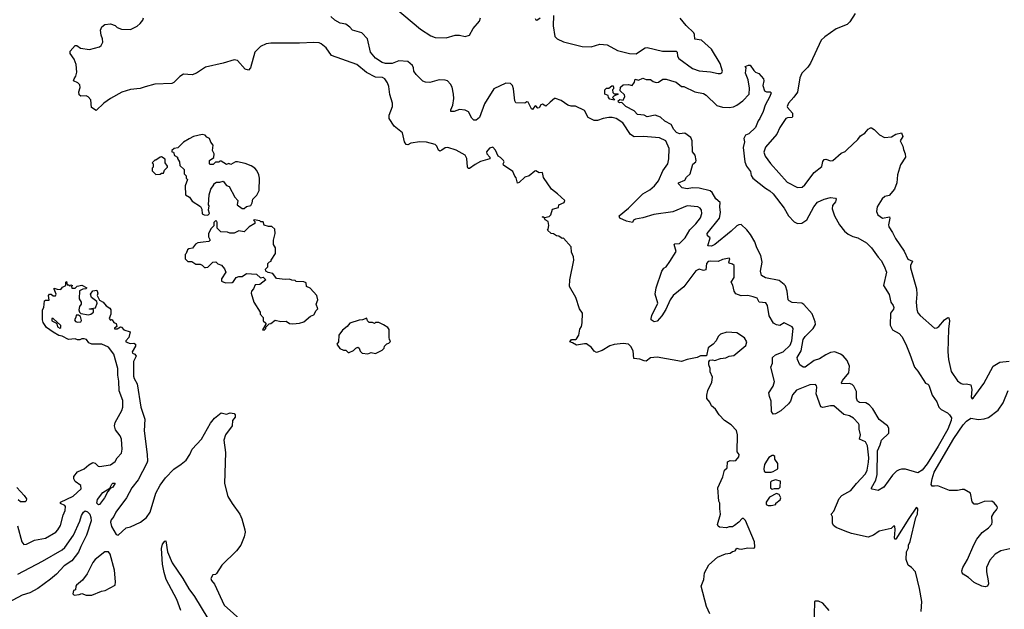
# Model space of a CAD drawing. Extents: x 1966327 to 2147849, y 395140 to 552178.
# Tile 39 of 256: x 2024072 to 2032987, y 446176 to 451509. Entities that reach past the tile are written whole.
import ezdxf

# ---------------------------------------------------------------- set-up
doc = ezdxf.new("R2010")
doc.units = 0

msp = doc.modelspace()

# ---------------------------------------------------------------- linework, layer by layer
at = {"layer": '0CON20XD'}
for points in [[(2027474.8, 451614.8), (2027701.4, 451425), (2027795, 451364.5), (2027835, 451349.6), (2027934, 451346), (2028015, 451368.8), (2028055, 451370.8), (2028105, 451358), (2028145, 451369.7), (2028178.9, 451431.1), (2028235, 451496.7), (2028245.4, 451525)], [(2025209.2, 450900.8), (2025164, 450886), (2025075, 450878.5), (2024997.3, 450852.7), (2024895, 450795.7), (2024835, 450752.9), (2024765, 450687.5), (2024723.3, 450715), (2024717.5, 450785), (2024691.7, 450811.7), (2024675, 450819.2), (2024625, 450818.8), (2024609.3, 450829.3), (2024606.4, 450856.4), (2024620, 450895), (2024615, 450920), (2024599.2, 450939.2), (2024560, 450955), (2024563.8, 450975), (2024580.3, 450999.7), (2024587.9, 451035), (2024584, 451105), (2024565, 451152.5), (2024530, 451205), (2024530, 451225), (2024575, 451275.5), (2024588.8, 451275), (2024623, 451253), (2024705, 451241.2), (2024795.9, 451264.1), (2024810, 451275), (2024824, 451306), (2024822.5, 451335), (2024808.8, 451368.8), (2024802.9, 451415), (2024815.6, 451444.4), (2024844.3, 451465.7), (2024895, 451472.9), (2024936.4, 451456.4), (2024955, 451438.8), (2024992.7, 451422.7), (2025075, 451421.9), (2025135, 451451.9), (2025163.6, 451476.4), (2025187.5, 451505), (2025194.3, 451525)], [(2027870, 450965), (2027785, 450942.5), (2027745, 450944.4), (2027723.4, 450953.4), (2027662.1, 451012.1), (2027641.2, 451045), (2027638.8, 451075), (2027628, 451095), (2027585, 451131.4), (2027505, 451135.8), (2027445, 451112.7), (2027385, 451112.1), (2027355, 451123.5), (2027295, 451162.5), (2027248.1, 451215), (2027222.5, 451335), (2027169.4, 451389.4), (2027085, 451414.2), (2027062.1, 451442.1), (2027025, 451470), (2026975, 451478), (2026925, 451504.2), (2026887.7, 451537.7)], [(2028739.1, 451519.1), (2028745, 451506.7), (2028755, 451503.8), (2028785, 451526.7)], [(2028905, 451546.7), (2028902.5, 451455), (2028918.3, 451358.3), (2028937.8, 451335), (2028995, 451308.5), (2029165, 451267.1), (2029245, 451263.6), (2029325, 451288.5), (2029390.5, 451280.5), (2029485, 451230), (2029595, 451202.7), (2029655, 451201.4), (2029702.5, 451232.5), (2029734.4, 451255.6), (2029755, 451258.6), (2029893.4, 451223.4), (2030015.5, 451225.5), (2030026, 451215), (2030028, 451178), (2030038.8, 451158.8), (2030165, 451068.1), (2030225, 451047.8), (2030327.8, 451037.8), (2030395, 451022.5), (2030418.3, 451021.7), (2030430.7, 451029.3), (2030436.2, 451045), (2030415, 451113.3), (2030335, 451242), (2030245, 451322.7), (2030185, 451333.3), (2030183.5, 451375), (2030175, 451391.4), (2030106.9, 451456.9), (2030053.5, 451523.5)], [(2031637.1, 451565), (2031588.9, 451491.1), (2031564, 451465), (2031463.8, 451426.2), (2031362, 451355), (2031329.2, 451325), (2031233.6, 451115), (2031209.2, 451080.8), (2031154.5, 451025), (2031136.2, 450983.8), (2031115.5, 450855), (2031082.4, 450807.6), (2031034.4, 450755), (2031021.1, 450725), (2031023.6, 450715), (2031070, 450665), (2031070.8, 450629.2), (2031065, 450624.2), (2031025, 450622.9), (2031010, 450615), (2030955, 450533.8), (2030927.6, 450472.4), (2030826, 450355), (2030808.6, 450311.4), (2030821.6, 450275), (2030869.2, 450209.2), (2031020, 450040), (2031115, 449990.5), (2031158, 449995), (2031180, 450015), (2031265, 450126.7), (2031335, 450180), (2031345, 450227.5), (2031355, 450243.8), (2031371.7, 450248.3), (2031415, 450233.8), (2031435, 450236.7), (2031509.5, 450300.5), (2031545, 450316.2), (2031565.9, 450334.1), (2031662.5, 450425), (2031685, 450460), (2031725, 450483.3), (2031755, 450520), (2031775, 450530), (2031785, 450530), (2031807.5, 450515), (2031856.4, 450466.4), (2031903.9, 450443.9), (2031965, 450449.4), (2032005, 450473.1), (2032057.5, 450485), (2032068.3, 450451.7), (2032043.9, 450413.9), (2032070, 450365), (2032073.3, 450335), (2032090, 450295), (2032091.4, 450265), (2032048, 450195), (2032021.2, 450105), (2032013.3, 450035), (2031993.6, 449976.4), (2031945, 449920), (2031905, 449910), (2031881.2, 449888.8), (2031836.7, 449815), (2031830, 449775), (2031842.5, 449745), (2031884.2, 449714.2), (2031946.7, 449726.7), (2031950, 449715), (2031938.2, 449655), (2031941.2, 449635), (2031975, 449584.2), (2032000.8, 449530.8), (2032079.6, 449415), (2032113.6, 449343.6), (2032155.6, 449325.6), (2032137.5, 449285), (2032137.1, 449265), (2032191.1, 449075), (2032194.5, 449025), (2032187.9, 448955), (2032195, 448886.7), (2032205, 448856.2), (2032225, 448832.5), (2032355, 448720), (2032375, 448722.5), (2032395, 448734.3), (2032445.8, 448795), (2032475, 448816.2), (2032485, 448812.5), (2032490, 448785), (2032480.9, 448710.9), (2032476.7, 448505), (2032482.2, 448435), (2032505.5, 448325.5), (2032563, 448243), (2032597.7, 448217.7), (2032615, 448212.5), (2032645, 448216), (2032685.6, 448205.6), (2032692.1, 448165), (2032686, 448095), (2032695, 448078.8), (2032705, 448084.3), (2032802.4, 448217.6), (2032885, 448373.8), (2032947.7, 448412.3), (2033030.8, 448419.2)], [(2030320, 446135), (2030291.2, 446201.2), (2030241.2, 446385), (2030266.1, 446443.9), (2030272.5, 446505), (2030310.7, 446579.3), (2030391.7, 446648.3), (2030463.6, 446676.4), (2030505, 446682.5), (2030525, 446697.5), (2030550, 446705), (2030565, 446727.5), (2030585, 446722.5), (2030605, 446720), (2030665, 446732.5), (2030715, 446730), (2030725, 446732.5), (2030729.2, 446740.8), (2030724.4, 446785), (2030645, 446978.9), (2030625, 446996.2), (2030615, 446996.7), (2030585, 446963.3), (2030545, 446933.3), (2030525, 446922.5), (2030495, 446922.5), (2030473, 446913), (2030408.3, 446918.3), (2030397, 446927), (2030391.7, 446941.7), (2030416.7, 447035), (2030410, 447085), (2030412.5, 447135), (2030402.5, 447155), (2030393.3, 447275), (2030440, 447375), (2030452.5, 447435), (2030476.7, 447455), (2030481.7, 447508.3), (2030505, 447522.5), (2030535, 447517.5), (2030555, 447523.3), (2030583.8, 447555), (2030587.5, 447575), (2030569.3, 447599.3), (2030571.2, 447755), (2030563.6, 447793.6), (2030515, 447843.3), (2030452.3, 447882.3), (2030405.9, 447935.9), (2030373.3, 447985), (2030337, 448017), (2030320.7, 448050.7), (2030293, 448083), (2030293, 448113), (2030303.6, 448156.4), (2030339.3, 448229.3), (2030346.2, 448275), (2030322.5, 448325), (2030322.5, 448355), (2030313, 448387), (2030312.5, 448415), (2030321.7, 448428.3), (2030345, 448432.5), (2030365, 448427.5), (2030416.2, 448443.8), (2030465, 448450), (2030495, 448466.2), (2030538.8, 448471.2), (2030647, 448563), (2030656.7, 448595), (2030635, 448632.5), (2030565, 448676.2), (2030475, 448683.3), (2030417.5, 448665), (2030397.5, 448645), (2030377.5, 448605), (2030352.5, 448575), (2030305, 448540), (2030290, 448470), (2030235, 448470), (2030206, 448454), (2030115, 448436.7), (2030065, 448417.5), (2029845, 448456.2), (2029785, 448451.2), (2029745, 448421.2), (2029725, 448422), (2029687.9, 448437.9), (2029632.5, 448445), (2029627.1, 448515), (2029605, 448553.8), (2029583, 448573), (2029535, 448580), (2029455, 448572.5), (2029415, 448559.1), (2029345, 448517.1), (2029295, 448498.8), (2029275, 448511.2), (2029250.8, 448545), (2029205, 448575.8), (2029185, 448578.1), (2029115, 448563.8), (2029077.7, 448587.7), (2029054, 448594), (2029067.5, 448615), (2029105, 448616), (2029115, 448622), (2029136.2, 448655), (2029145, 448710), (2029160, 448735), (2029166, 448766), (2029168, 448855), (2029140, 448895), (2029108, 448995), (2029049.4, 449095), (2029053.6, 449155), (2029089.2, 449335), (2029086, 449365), (2029068.8, 449405), (2029064.1, 449454.1), (2028995, 449532.5), (2028985, 449530), (2028955, 449552.5), (2028932.5, 449555), (2028905, 449572.5), (2028885, 449573.8), (2028850, 449605), (2028857, 449613), (2028863, 449647), (2028856.7, 449685), (2028830, 449700), (2028820, 449720), (2028803.3, 449725), (2028815, 449727.5), (2028825, 449720), (2028865, 449728), (2028881.2, 449745), (2028896.7, 449795), (2028949.2, 449810.8), (2028952.5, 449835), (2029002.5, 449855), (2029007.5, 449875), (2028942.5, 449935), (2028886.7, 449975), (2028815, 450082.5), (2028805, 450127.5), (2028775, 450123.8), (2028745, 450142.5), (2028735, 450140), (2028685, 450096.7), (2028645, 450086.2), (2028595, 450036.2), (2028580.7, 450030.7), (2028568, 450078), (2028553.9, 450093.9), (2028536.7, 450135), (2028453.6, 450193.6), (2028450, 450205), (2028457.5, 450225), (2028452.5, 450235), (2028425, 450262.5), (2028403.9, 450273.9), (2028379.7, 450329.7), (2028357, 450357), (2028325, 450346.2), (2028297.5, 450315), (2028302.5, 450295), (2028328, 450265), (2028328, 450252), (2028245, 450225.7), (2028195, 450200), (2028145, 450163.8), (2028134.2, 450164.2), (2028127.1, 450177.1), (2028121.5, 450255), (2028105, 450283.6), (2028025, 450328.2), (2027947.6, 450352.4), (2027925, 450351.2), (2027895, 450328.1), (2027875, 450321.4), (2027865, 450328.8), (2027848.9, 450365), (2027835, 450379.5), (2027755, 450400.9), (2027695, 450405.7), (2027615, 450392), (2027585, 450378.8), (2027571.2, 450381.2), (2027556, 450405), (2027539.2, 450485), (2027461.2, 450545), (2027416.1, 450616.1), (2027416.2, 450645), (2027446.2, 450725), (2027446.2, 450755), (2027424.1, 450834.1), (2027414.2, 450905), (2027403.3, 450936.7), (2027379.2, 450975), (2027356.2, 450986.2), (2027295, 450988.1), (2027212, 451032), (2027125, 451104.3), (2026895.6, 451185.6), (2026847.5, 451255), (2026801.8, 451291.8), (2026785, 451299.4), (2026735, 451304.5), (2026605, 451296.4), (2026346.4, 451296.4), (2026305, 451290), (2026252.9, 451267.1), (2026201.8, 451215), (2026160.6, 451075), (2026145, 451054), (2026115, 451061.4), (2026045, 451141.4), (2026015, 451145.5), (2025915, 451115.4), (2025755, 451078.8), (2025671.9, 451025), (2025635, 451011.8), (2025555, 451017.5), (2025520.8, 450995), (2025468.3, 450941.7), (2025448.5, 450931.5), (2025295, 450927.3), (2025209.2, 450900.8)], [(2031845, 447251.3), (2031792.3, 447262.3), (2031786.2, 447265), (2031785.6, 447275), (2031824.8, 447345.2), (2031836, 447395), (2031840.3, 447609.7), (2031864.6, 447665), (2031875, 447705.7), (2031940.9, 447769.1), (2031942.9, 447815), (2031931.2, 447835), (2031853.7, 447893.7), (2031798, 447988), (2031765, 448026.7), (2031735, 448042), (2031675, 448047.8), (2031657.6, 448057.6), (2031648.8, 448085), (2031648, 448145), (2031623.4, 448193.4), (2031609.1, 448209.1), (2031585, 448219.2), (2031515.8, 448215.8), (2031513.5, 448225), (2031522.9, 448245), (2031580, 448315), (2031584.6, 448375), (2031565.7, 448425.7), (2031527.3, 448467.3), (2031504, 448484), (2031453.8, 448503.8), (2031415, 448498.2), (2031371.1, 448478.9), (2031315, 448441.5), (2031264.6, 448425.4), (2031185, 448366), (2031165, 448366.7), (2031135, 448386.7), (2031114.4, 448435), (2031112.9, 448455), (2031146.7, 448513.3), (2031165.4, 448615), (2031185.5, 448645), (2031256.2, 448715), (2031277.3, 448752.7), (2031276.1, 448776.1), (2031247.6, 448847.6), (2031172.4, 448932.4), (2031152.5, 448945), (2031065, 448950.9), (2031038, 448965), (2031030.8, 448975), (2031021.1, 449055), (2031005, 449101.2), (2030994.5, 449114.5), (2030950, 449150), (2030825, 449173.6), (2030788.8, 449195), (2030778.6, 449235), (2030795.4, 449315), (2030781.8, 449375), (2030746.7, 449445), (2030728.4, 449498.4), (2030688.9, 449565), (2030655, 449609.4), (2030605, 449656), (2030585, 449654.5), (2030565, 449643.6), (2030514.7, 449595.3), (2030365, 449475.7), (2030335, 449461.9), (2030302.3, 449462.3), (2030324, 449535), (2030301.1, 449555), (2030295.4, 449575), (2030409.3, 449715), (2030417.8, 449765), (2030411.4, 449815), (2030414.4, 449855), (2030375, 449887.5), (2030341.8, 449945), (2030325, 449960.4), (2030225, 449985.5), (2030165, 449988.5), (2030115, 449980), (2030069.3, 449989.3), (2030037.5, 450025), (2030037.5, 450035), (2030095, 450057.1), (2030110.9, 450085), (2030142.1, 450115), (2030166.9, 450203.1), (2030194, 450225), (2030196.5, 450235), (2030189.2, 450285), (2030164.2, 450315), (2030160.8, 450415), (2030150, 450445), (2030095, 450483.8), (2030045, 450477.7), (2030020.3, 450490.3), (2029995, 450516.9), (2029970.9, 450560.8), (2029915, 450592.8), (2029875, 450626.4), (2029825, 450644.3), (2029755, 450631.2), (2029725, 450644.2), (2029665, 450651.2), (2029634.5, 450684.5), (2029561.2, 450725), (2029525, 450760), (2029505, 450757.5), (2029495, 450763.3), (2029490, 450775), (2029505, 450787.5), (2029535, 450780), (2029550, 450815), (2029548.3, 450828.3), (2029510, 450865), (2029511.7, 450898.3), (2029535, 450920), (2029585, 450922.5), (2029617, 450913), (2029640, 450945), (2029645, 450970), (2029675, 450963.3), (2029715, 450980), (2029745, 450967.5), (2029785, 450967.5), (2029808.8, 450948.8), (2029835, 450942), (2029855.9, 450944.1), (2029895, 450972.5), (2029925, 450972.5), (2029965, 450958), (2030015, 450944.2), (2030065, 450906.2), (2030085, 450904.2), (2030185, 450857.5), (2030265, 450842.9), (2030287.7, 450827.7), (2030385, 450732.9), (2030435, 450716.7), (2030495, 450714.5), (2030535, 450721.8), (2030565.3, 450734.7), (2030620, 450775), (2030676.9, 450835), (2030680.7, 450890.7), (2030666.7, 450966.7), (2030644.3, 451025), (2030650, 451075), (2030640, 451085), (2030670.7, 451099.3), (2030685, 451097.5), (2030718.3, 451048.3), (2030733.9, 451033.9), (2030765, 451023.3), (2030807.5, 450975), (2030810, 450955), (2030800.8, 450915), (2030817, 450867), (2030835, 450858), (2030867, 450857), (2030876.4, 450846.4), (2030865.6, 450815), (2030820.6, 450735), (2030805, 450680), (2030773.9, 450615), (2030758.8, 450595), (2030733.2, 450535), (2030675, 450477.8), (2030645, 450463.6), (2030627.8, 450435), (2030633.6, 450405), (2030622.9, 450352.9), (2030636.7, 450225), (2030652.5, 450185), (2030688.2, 450135), (2030695, 450101.2), (2030711.4, 450075), (2030824.4, 449984.4), (2030865, 449961.8), (2030895, 449933.5), (2030995.5, 449805), (2031034.6, 449735), (2031085, 449680.6), (2031113.3, 449665), (2031155, 449667.3), (2031200.6, 449699.4), (2031262.7, 449817.3), (2031295, 449859.2), (2031355, 449887.1), (2031415, 449901.1), (2031460, 449895), (2031465.6, 449885), (2031457.8, 449862.2), (2031431.5, 449828.5), (2031427.6, 449797.6), (2031451.1, 449735), (2031494.3, 449654.3), (2031541.5, 449595), (2031575, 449568.2), (2031615, 449547.1), (2031662, 449535), (2031740.9, 449490.9), (2031785, 449445.8), (2031845, 449360), (2031871.9, 449331.9), (2031900.8, 449280.8), (2031920, 449225), (2031894.4, 449104.4), (2031944.3, 449024.3), (2031958.9, 448955), (2031981.5, 448925), (2031987.6, 448905), (2031985, 448891.9), (2031955.5, 448855), (2031952.5, 448745), (2031975, 448703.6), (2032035, 448671.5), (2032060, 448645), (2032096.2, 448575), (2032131.5, 448485), (2032175, 448366), (2032205, 448330.8), (2032272.6, 448222.6), (2032295, 448213.8), (2032305, 448202), (2032334, 448114), (2032375, 448054), (2032395.4, 448005), (2032415, 447982.9), (2032472.1, 447952.1), (2032490.8, 447935), (2032508.3, 447908.3), (2032507.1, 447885), (2032475.9, 447805), (2032388.6, 447651.4), (2032289, 447490.9), (2032245, 447435.2), (2032205, 447408.9), (2032093.8, 447443.8), (2032055.4, 447444.6), (2032035, 447438.5), (2032012.2, 447425), (2031975, 447389.4), (2031897.9, 447282.1), (2031845, 447251.3)], [(2032233.3, 446155), (2032240, 446245), (2032218, 446365), (2032182, 446515), (2032147.5, 446555), (2032117.5, 446575), (2032097.5, 446625), (2032102.5, 446695), (2032119.3, 446730.7), (2032120, 446755), (2032135, 446790), (2032187.5, 447005), (2032200, 447035), (2032203.3, 447085), (2032195, 447096.7), (2032185, 447091.2), (2032123.2, 446996.8), (2032005, 446810), (2031995, 446810), (2031991.7, 446821.7), (2032000, 446895), (2031995, 446927.5), (2031985, 446926.7), (2031962.5, 446907.5), (2031855, 446881.1), (2031802.4, 446847.6), (2031755, 446828.8), (2031605, 446862.5), (2031545, 446882.2), (2031465.3, 446915), (2031440, 446935), (2031431, 446955), (2031431.2, 447011.2), (2031419.2, 447035), (2031444.8, 447065), (2031491.5, 447178.5), (2031515, 447205.2), (2031599, 447251), (2031648.5, 447315), (2031729.9, 447400.1), (2031746.9, 447435), (2031757.1, 447507.1), (2031760.5, 447545), (2031747.9, 447655), (2031729.9, 447689.9), (2031675.8, 447715), (2031684.6, 447755), (2031673.6, 447805), (2031674.3, 447844.3), (2031667.6, 447857.6), (2031622.5, 447905), (2031585, 447926.7), (2031535, 447938.8), (2031445, 448015.7), (2031415, 448016.9), (2031345, 448000), (2031325.8, 448005.8), (2031284.3, 448125), (2031291.2, 448185), (2031288.3, 448198.3), (2031278, 448208), (2031227.5, 448205), (2031105, 448157.8), (2031070.5, 448115), (2031051.8, 448058.2), (2031034, 448035), (2030965, 447971.9), (2030915, 447942.5), (2030895, 447942), (2030880.6, 447965), (2030875, 448057.5), (2030860.9, 448100.9), (2030856.2, 448135), (2030894.6, 448195), (2030906.8, 448235), (2030872.2, 448365), (2030887.2, 448402.8), (2030888.8, 448455), (2030915, 448476.9), (2030985, 448506.2), (2031047.9, 448565), (2031063.2, 448605), (2031075.8, 448715), (2031065, 448730), (2030995, 448766.7), (2030955, 448744.4), (2030925, 448747.7), (2030896.6, 448765), (2030859, 448829), (2030841.9, 448925), (2030827.7, 448947.7), (2030768.8, 448955), (2030749.5, 448989.5), (2030713.8, 449003.8), (2030665, 449013.3), (2030605, 449011.6), (2030555, 449029.5), (2030540, 449055), (2030528.3, 449108.3), (2030513.5, 449135), (2030542.1, 449177.9), (2030541.4, 449211.4), (2030541.2, 449285), (2030527.5, 449297.5), (2030496.2, 449306.2), (2030493.3, 449315), (2030502.5, 449345), (2030495, 449352.5), (2030435, 449340), (2030395, 449323.1), (2030325, 449326.2), (2030305, 449320.6), (2030290.6, 449305), (2030283.9, 449246.1), (2030265, 449241.9), (2030225, 449253.8), (2030195, 449238.6), (2030085.7, 449094.3), (2029987.8, 449015), (2029960.6, 448975), (2029923.7, 448886.3), (2029885, 448831.2), (2029845, 448782.5), (2029817, 448777), (2029790, 448795), (2029790, 448805), (2029796.7, 448835), (2029850, 448945), (2029825.7, 449025), (2029834.4, 449085), (2029886.7, 449235), (2029905, 449260.5), (2029926.5, 449273.5), (2029957.8, 449322.2), (2030016.8, 449413.2), (2029996.7, 449475), (2030005, 449481.2), (2030045, 449485.4), (2030099.1, 449535), (2030140.8, 449609.2), (2030195, 449661.9), (2030235, 449716.2), (2030249.2, 449755), (2030246, 449785), (2030233.2, 449803.2), (2030212.5, 449815), (2030115, 449825.6), (2029985, 449772.1), (2029815, 449747.5), (2029715, 449716.7), (2029647.5, 449705), (2029631.2, 449695), (2029620, 449675), (2029565, 449686.9), (2029506.9, 449715), (2029499.2, 449735), (2029585, 449805.6), (2029715.3, 449934.7), (2029778.9, 449971.1), (2029818.9, 450005), (2029855, 450052.5), (2029896.5, 450143.5), (2029942, 450205), (2029950.5, 450249.5), (2029952.5, 450345), (2029921.2, 450415), (2029865, 450440.8), (2029721.3, 450451.3), (2029635, 450449.1), (2029601.6, 450471.6), (2029533.1, 450575), (2029474, 450615), (2029437.5, 450625), (2029405, 450624.7), (2029355, 450615.3), (2029305, 450597.1), (2029275, 450596.5), (2029220.4, 450625), (2029185, 450688.9), (2029105, 450727.8), (2029065, 450728.2), (2029035, 450737), (2028975, 450777.2), (2028925, 450796.7), (2028914.5, 450795.5), (2028875.8, 450764.2), (2028835, 450726.2), (2028805, 450746.2), (2028792.1, 450737.9), (2028775, 450711.2), (2028765, 450708.8), (2028745, 450728.8), (2028735, 450726.2), (2028715, 450696.7), (2028705, 450702.5), (2028675, 450763.3), (2028665, 450766.7), (2028645, 450753.3), (2028565, 450758.6), (2028554.8, 450775), (2028543.2, 450885), (2028535, 450912.9), (2028515, 450932.5), (2028475, 450934.4), (2028365.6, 450884.4), (2028281.1, 450748.9), (2028235, 450623.3), (2028205, 450600), (2028185, 450600), (2028165, 450620), (2028135.6, 450675.6), (2028105, 450692), (2028055, 450695.8), (2028005, 450678), (2027975, 450677.5), (2027975, 450692.5), (2027993.8, 450735), (2028001.6, 450795), (2028000.5, 450835), (2027987.5, 450897.5), (2027973.3, 450925), (2027945, 450956.9), (2027925, 450963.6), (2027870, 450965)], [(2029455, 450782.5), (2029415, 450790), (2029402.5, 450805), (2029400, 450825), (2029370, 450835), (2029370, 450875), (2029385, 450890), (2029405, 450890), (2029435, 450910), (2029445, 450910), (2029450, 450895), (2029450, 450885), (2029440, 450875), (2029441.7, 450851.7), (2029455, 450840), (2029485, 450840), (2029490, 450835), (2029451.7, 450818.3), (2029440, 450805), (2029458.3, 450788.3), (2029455, 450782.5)], [(2025775, 449742.5), (2025790, 449755), (2025780, 449785), (2025787.5, 449825), (2025782.5, 449835), (2025787.5, 449925), (2025803, 449977), (2025830, 450015), (2025830, 450025), (2025855, 450040), (2025885, 450040), (2025915, 450050), (2025945, 450010), (2025969.3, 449999.3), (2026020, 449905), (2026047.5, 449875), (2026040, 449835), (2026085, 449800), (2026105, 449800), (2026125, 449820), (2026165, 449830), (2026177, 449853), (2026183, 449887), (2026218.3, 449921.7), (2026240, 449965), (2026242.5, 450075), (2026237.5, 450105), (2026220, 450145), (2026200, 450165), (2026166.7, 450186.7), (2026115, 450207.5), (2026045, 450222.5), (2026025, 450222.5), (2025985, 450200), (2025965, 450207.5), (2025945, 450200), (2025895, 450230), (2025885, 450230), (2025875, 450220), (2025845, 450220), (2025825, 450200), (2025795, 450200), (2025790, 450205), (2025790, 450235), (2025828.3, 450261.7), (2025832.5, 450295), (2025817, 450327), (2025822.5, 450375), (2025801.7, 450401.7), (2025790, 450435), (2025767, 450447), (2025750, 450465), (2025725, 450470), (2025645, 450452.5), (2025605, 450432.5), (2025555, 450402.5), (2025505, 450350), (2025470, 450345), (2025450, 450325), (2025450, 450315), (2025465, 450310), (2025475, 450280), (2025500, 450265), (2025500, 450255), (2025520, 450225), (2025521.7, 450191.7), (2025560, 450155), (2025560, 450115), (2025578.3, 450098.3), (2025580, 450075), (2025590, 450065), (2025570, 450005), (2025572.5, 449925), (2025610, 449905), (2025635, 449867.5), (2025708.3, 449818.3), (2025720, 449795), (2025723.6, 449753.6), (2025743.6, 449743.6), (2025775, 449742.5)], [(2025305, 450110), (2025345, 450112.5), (2025355, 450120), (2025375, 450120), (2025381.7, 450148.3), (2025410, 450175), (2025410, 450185), (2025390, 450215), (2025388.3, 450248.3), (2025355, 450267.5), (2025343, 450267), (2025305, 450240), (2025295, 450240), (2025270, 450215), (2025280, 450205), (2025280, 450175), (2025270, 450165), (2025271.7, 450141.7), (2025305, 450110)], [(2026285, 448700), (2026300, 448715), (2026301.7, 448728.3), (2026331.7, 448758.3), (2026345, 448760), (2026385, 448790), (2026435, 448780), (2026485, 448783.3), (2026515, 448762.5), (2026545, 448757.5), (2026606.4, 448763.6), (2026645, 448777.5), (2026705, 448827.5), (2026735, 448840), (2026755, 448880), (2026770, 448895), (2026757.5, 448935), (2026770, 448975), (2026763.3, 449015), (2026701.7, 449081.7), (2026670, 449095), (2026665, 449127.5), (2026645, 449137.5), (2026575, 449140), (2026565, 449150), (2026535, 449153.3), (2026515, 449162.5), (2026475, 449158.8), (2026398.3, 449168.3), (2026365, 449213.3), (2026323, 449223), (2026300, 449235), (2026298.3, 449251.7), (2026320, 449275), (2026320, 449305), (2026335, 449320), (2026350, 449325), (2026350, 449335), (2026387.5, 449395), (2026387.5, 449445), (2026370, 449475), (2026370, 449515), (2026386.2, 449575), (2026382.5, 449615), (2026355, 449640), (2026325, 449637.5), (2026285, 449650), (2026275, 449680), (2026255, 449680), (2026245, 449690), (2026195, 449700), (2026190, 449695), (2026200, 449685), (2026200, 449665), (2026150, 449635), (2026105, 449590), (2026055, 449600), (2026015, 449577.5), (2025975, 449577.5), (2025955, 449587.5), (2025891.7, 449591.7), (2025860, 449625), (2025860, 449675), (2025856.4, 449686.4), (2025845, 449690), (2025830, 449675), (2025830, 449645), (2025805, 449620), (2025780, 449575), (2025782.5, 449545), (2025797.5, 449515), (2025785, 449503.3), (2025732.5, 449497.5), (2025685, 449490), (2025665, 449477.5), (2025637, 449443), (2025603, 449437), (2025591.7, 449428.3), (2025580, 449395), (2025570, 449385), (2025570, 449345), (2025595, 449322.5), (2025631.7, 449321.7), (2025667, 449297), (2025706.4, 449296.4), (2025725, 449287.5), (2025745, 449267.5), (2025755, 449266.7), (2025775, 449270), (2025820, 449315), (2025848.3, 449318.3), (2025865, 449300), (2025898.3, 449288.3), (2025927, 449257), (2025937.5, 449225), (2025900, 449165), (2025900, 449145), (2025935, 449130), (2025997, 449133), (2026009.3, 449140.7), (2026033, 449177), (2026055, 449187.5), (2026085, 449187.5), (2026125, 449212.5), (2026215, 449207.5), (2026253, 449173), (2026275, 449180), (2026300, 449155), (2026245, 449112.5), (2026205, 449110), (2026187.5, 449075), (2026170, 449055), (2026166.7, 449035), (2026193.3, 448955), (2026250, 448865), (2026250, 448845), (2026277.5, 448815), (2026277.5, 448785), (2026300, 448765), (2026300, 448755), (2026270, 448705), (2026285, 448700)], [(2024050.7, 446930.7), (2024090, 446785), (2024110.7, 446760.7), (2024135, 446763.8), (2024205, 446800.8), (2024305, 446819.4), (2024398, 446875), (2024418.6, 446895), (2024441.9, 446935), (2024466.7, 447026.7), (2024485, 447070), (2024485.9, 447105.9), (2024480, 447115), (2024441.7, 447131.7), (2024442.5, 447145), (2024555, 447199.6), (2024628.6, 447265), (2024625, 447296), (2024575, 447332.5), (2024561.9, 447355), (2024563.6, 447376.4), (2024595, 447420), (2024656.2, 447445), (2024696.6, 447483.4), (2024735, 447502.5), (2024755, 447499.2), (2024781.5, 447471.5), (2024795, 447466.7), (2024895, 447482.2), (2024935, 447512.5), (2024953.7, 447546.3), (2024992.4, 447587.6), (2024999.7, 447625), (2024994.7, 447715), (2024981.5, 447745), (2024938.8, 447798.8), (2024929.3, 447835), (2024936.2, 447865), (2024997.5, 447975), (2025006, 448005), (2025006.6, 448065), (2024972.9, 448152.9), (2024969.2, 448239.2), (2024960.9, 448295), (2024960.6, 448355), (2024925.8, 448485), (2024875, 448546.7), (2024815, 448573.8), (2024725, 448573.3), (2024697, 448587), (2024676.1, 448616.1), (2024655, 448623.3), (2024635, 448622.5), (2024615, 448612.5), (2024595, 448613.3), (2024573, 448623), (2024515, 448617.5), (2024455, 448647.5), (2024425, 448653.3), (2024375, 448682.5), (2024316.1, 448726.1), (2024285, 448770), (2024277.5, 448795), (2024277.5, 448885), (2024290, 448905), (2024297.5, 448965), (2024305, 448972.5), (2024338.3, 448971.7), (2024332.5, 449015), (2024343, 449027), (2024357, 449027), (2024375, 449010), (2024395, 449010), (2024402.5, 449025), (2024383, 449073), (2024385, 449080), (2024410.7, 449070.7), (2024445, 449070), (2024460.7, 449089.3), (2024490, 449105), (2024490, 449135), (2024495, 449140), (2024501.7, 449111.7), (2024515, 449110), (2024525, 449100), (2024535, 449110), (2024550, 449105), (2024540, 449095), (2024545, 449080), (2024575, 449080), (2024591.2, 449098.8), (2024635, 449107.5), (2024680, 449085), (2024670, 449075), (2024645, 449072.5), (2024613.8, 449056.2), (2024611.2, 448985), (2024627.5, 448955), (2024630, 448935), (2024613.8, 448915), (2024606.7, 448885), (2024612.5, 448865), (2024625, 448852.5), (2024695, 448840), (2024717.5, 448845), (2024740, 448865), (2024740, 448885), (2024735, 448890), (2024705, 448890), (2024702.5, 448895), (2024758.3, 448901.7), (2024773.3, 448945), (2024769.3, 448959.3), (2024722.5, 448995), (2024712.5, 449025), (2024733, 449057), (2024771.7, 449061.7), (2024780, 449035), (2024772.5, 449015), (2024793.3, 448973.3), (2024827.5, 448955), (2024855, 448920), (2024889.3, 448899.3), (2024897.5, 448885), (2024897.5, 448845), (2024882.5, 448805), (2024895, 448790), (2024902.5, 448797.5), (2024910, 448795), (2024925, 448770), (2024945, 448760), (2024950, 448735), (2024931.7, 448718.3), (2024931.7, 448711.7), (2024955, 448712.5), (2024985, 448730), (2024995, 448727.5), (2025013.9, 448703.9), (2025072.5, 448685), (2025060, 448635), (2025032.5, 448605), (2025032.5, 448595), (2025071.7, 448581.7), (2025105, 448583.8), (2025120, 448575), (2025120, 448555), (2025090, 448505), (2025093.6, 448493.6), (2025115, 448482.5), (2025126, 448465), (2025101.7, 448418.3), (2025103.3, 448285), (2025108.1, 448265), (2025135.6, 448215), (2025169.2, 448005), (2025204.5, 447895), (2025199.4, 447789.4), (2025226.2, 447575), (2025228.5, 447515), (2025223.5, 447496.5), (2025143.4, 447346.6), (2025087.5, 447275), (2025037.5, 447185), (2024941.4, 447055), (2024922.9, 447015), (2024900.6, 446985), (2024894.6, 446965), (2024903.8, 446925), (2024945, 446853.3), (2024965, 446846.7), (2025036, 446914), (2025075, 446922.5), (2025165.5, 446964.5), (2025221.2, 447005), (2025254.2, 447055), (2025304.4, 447225), (2025345, 447300), (2025392.5, 447365), (2025467.6, 447442.4), (2025535, 447487.5), (2025578, 447525), (2025612.5, 447575), (2025634, 447625), (2025718.8, 447715), (2025799.1, 447860.9), (2025835, 447906), (2025895, 447953.3), (2025945, 447940), (2025977, 447953), (2026015, 447947.5), (2026022.5, 447935), (2026022.5, 447915), (2025997.5, 447885), (2025996.7, 447835), (2025936, 447755), (2025921.2, 447705), (2025934, 447595), (2025926, 447315), (2025957.3, 447197.3), (2025995, 447133.3), (2026065.8, 447035.8), (2026083.3, 446995), (2026111.2, 446895), (2026113.8, 446875), (2026105, 446832.5), (2026073.8, 446755), (2026036.2, 446705), (2025903.3, 446575), (2025855, 446500), (2025845, 446490), (2025821.7, 446488.3), (2025803.3, 446455), (2025810, 446435), (2025834.4, 446404.4), (2025923.1, 446213.1), (2026092.2, 446062.2)], [(2024435, 448718.8), (2024445, 448723.8), (2024445, 448742.5), (2024375, 448806.7), (2024363.3, 448806.7), (2024363.3, 448785), (2024398.3, 448768.3), (2024407.5, 448757.5), (2024415, 448730), (2024435, 448718.8)], [(2024595, 448774.3), (2024625, 448777.5), (2024630.7, 448789.3), (2024623.6, 448823.6), (2024605, 448837.5), (2024583.6, 448836.4), (2024580, 448815), (2024566.7, 448795), (2024578.6, 448778.6), (2024595, 448774.3)], [(2027225, 448486.2), (2027255, 448500), (2027295, 448490), (2027355, 448520), (2027370.7, 448539.3), (2027375, 448557.5), (2027395, 448577.5), (2027415, 448582.5), (2027427.5, 448595), (2027430, 448605), (2027420, 448615), (2027417.5, 448635), (2027417, 448707), (2027406.4, 448726.4), (2027365, 448750), (2027325, 448770), (2027295, 448770), (2027285, 448762.5), (2027265, 448770), (2027235, 448770), (2027220, 448785), (2027215, 448810), (2027177, 448793), (2027145, 448792.5), (2027060, 448765), (2027036.4, 448733.6), (2026995, 448700), (2026963, 448657), (2026960, 448595), (2026942.5, 448575), (2026970, 448535), (2027005, 448520), (2027025, 448520), (2027045, 448500), (2027055, 448500), (2027095, 448517.5), (2027115, 448537.5), (2027135, 448547.5), (2027147, 448537), (2027155, 448510), (2027173, 448493), (2027225, 448486.2)], [(2033037, 446723), (2032955, 446704), (2032905.2, 446674.8), (2032855, 446618.9), (2032827.5, 446555), (2032824.7, 446514.7), (2032842.2, 446432.2), (2032844.5, 446405), (2032835.3, 446384.7), (2032815, 446378.5), (2032785, 446385.3), (2032715, 446418.2), (2032663.8, 446463.8), (2032613.4, 446493.4), (2032604.4, 446505), (2032602.7, 446525), (2032612.7, 446555), (2032655.5, 446625), (2032710.4, 446759.6), (2032739.1, 446810.9), (2032788, 446872), (2032845, 446911.5), (2032872.9, 446945), (2032877.9, 446965), (2032875.4, 447015), (2032895, 447050), (2032917.5, 447075), (2032924.3, 447095), (2032921.4, 447105), (2032895, 447140), (2032875, 447153.5), (2032805, 447150.4), (2032745, 447127.8), (2032715, 447125.8), (2032696.6, 447146.6), (2032681.4, 447225), (2032625, 447258.9), (2032605, 447260.4), (2032565, 447249.5), (2032491.7, 447251.7), (2032385, 447291.4), (2032355, 447290), (2032335, 447290), (2032324.5, 447305), (2032333, 447355), (2032353.6, 447416.3), (2032529.4, 447720.6), (2032615, 447845.6), (2032645, 447877), (2032685, 447903.3), (2032753.4, 447893.4), (2032805, 447898.1), (2032845, 447910.6), (2032932.2, 447977.8), (2032976.1, 448043.9), (2033022.5, 448155)], [(2030875, 447416.7), (2030895, 447423.8), (2030937.5, 447445), (2030937.5, 447495), (2030910, 447535), (2030908.3, 447558.3), (2030897.5, 447567.5), (2030885, 447567.5), (2030855, 447550), (2030833.9, 447516.1), (2030816.7, 447485), (2030810, 447445), (2030813.8, 447425), (2030825, 447416.7), (2030875, 447416.7)], [(2024785, 447120.7), (2024769.5, 447135), (2024775, 447168.2), (2024825, 447231.8), (2024887.5, 447272.5), (2024905, 447308), (2024915, 447315.7), (2024936.2, 447316.2), (2024915, 447280.8), (2024892.5, 447267.5), (2024869.1, 447240.9), (2024839.4, 447185), (2024795, 447123.8), (2024785, 447120.7)], [(2030885, 447262.5), (2030905, 447270), (2030945, 447270), (2030958.3, 447281.7), (2030960, 447335), (2030915, 447347.5), (2030880, 447335), (2030870, 447325), (2030870, 447275), (2030885, 447262.5)], [(2024045, 447276.2), (2024113.3, 447205), (2024132.5, 447175), (2024131.7, 447158.3), (2024121.7, 447148.3), (2024078.3, 447148.3), (2024057, 447167)], [(2030875, 447114.3), (2030920, 447125), (2030920, 447135), (2030956.7, 447165), (2030962.5, 447185), (2030950, 447215), (2030925, 447222.5), (2030861.2, 447188.8), (2030830, 447145), (2030830, 447125), (2030850, 447115), (2030875, 447114.3)], [(2024056, 446495), (2024279.1, 446610.9), (2024455.2, 446714.8), (2024479.6, 446735), (2024560.4, 446845), (2024616.5, 446973.5), (2024631.4, 447025), (2024648.8, 447055), (2024665, 447066.5), (2024685, 447058.4), (2024706.9, 447035), (2024717.3, 447005), (2024718.2, 446975), (2024677.1, 446845), (2024626.9, 446745), (2024605, 446693.1), (2024542.5, 446615), (2024475, 446569.3), (2024406, 446494), (2024352.3, 446447.7), (2024235, 446364.6), (2024164.8, 446325.2), (2024095, 446303.6), (2023964.8, 446235.2)], [(2025532.4, 446165), (2025495.3, 446265), (2025398.2, 446445), (2025379.8, 446510.2), (2025366.4, 446585), (2025354.5, 446725.5), (2025365, 446766.2), (2025385, 446793.3), (2025396.2, 446796.2), (2025408.9, 446695), (2025453.1, 446595), (2025549.4, 446455), (2025602.3, 446362.3), (2025655, 446292.5), (2025775, 446093.1)], [(2024675, 446302.5), (2024725, 446303.3), (2024811.2, 446338.8), (2024845, 446346.2), (2024936, 446395), (2024940, 446425), (2024930, 446530), (2024890.6, 446675), (2024875, 446697.1), (2024842, 446695), (2024754.5, 446625), (2024735, 446598.6), (2024683.1, 446496.9), (2024641.1, 446438.9), (2024586, 446395), (2024580, 446385), (2024578.3, 446351.7), (2024560, 446345), (2024552.5, 446315), (2024565, 446302.5), (2024611.7, 446308.3), (2024635, 446317.5), (2024675, 446302.5)], [(2031402.5, 446165), (2031345, 446232.5), (2031305, 446250), (2031275, 446250), (2031270, 446245), (2031262, 446005)]]:
    msp.add_lwpolyline(points, dxfattribs=at)

doc.saveas('drawing.dxf')
